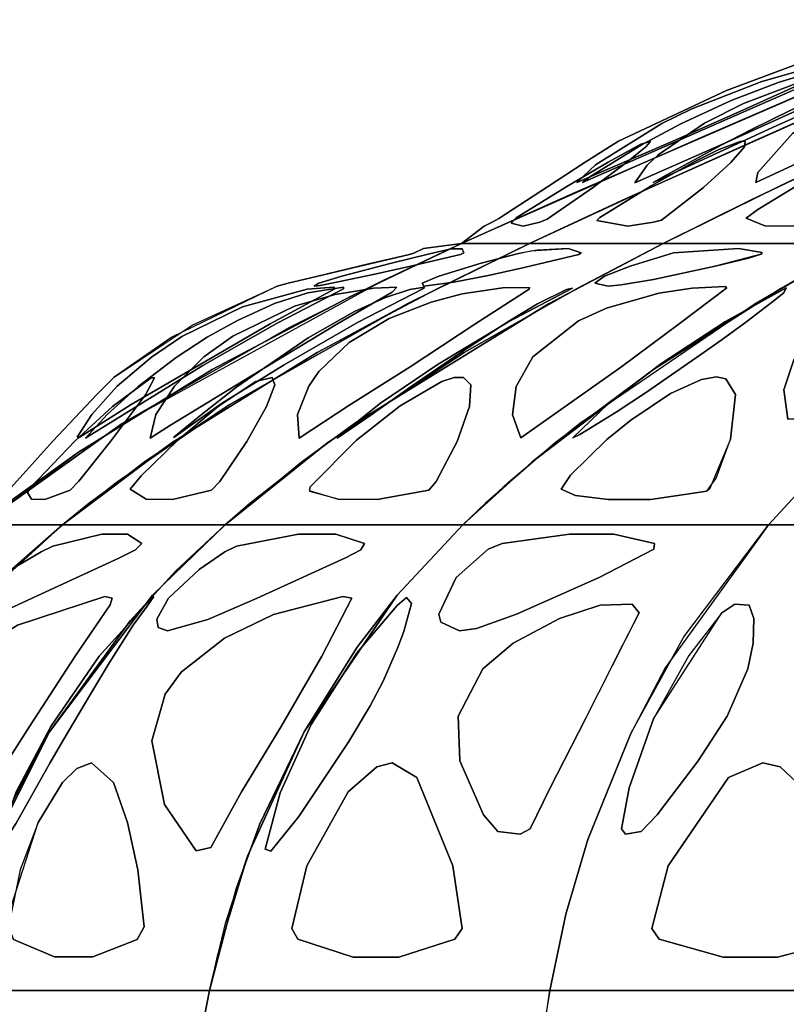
# Model space of a CAD drawing. Header units: centimetres. Extents: x -23.7 to 23.7, y -29.6 to 29.6.
# Tile 20 of 32: x -20.2 to -14.5, y 16.5 to 24. Entities that reach past the tile are written whole.
import ezdxf

# ---------------------------------------------------------------- set-up
doc = ezdxf.new("R2010")
doc.units = ezdxf.units.CM
doc.layers.get('0').update_dxf_attribs({"true_color": 0x5890e1})

msp = doc.modelspace()

# ---------------------------------------------------------------- linework, layer by layer
at = {"color": 121, "true_color": 0xa6e5e5}
for points in [[(-16.7375, 22.4111, 0), (-16.6766, 22.4424, 0), (-16.6268, 22.4697, 0), (-16.2586, 22.7082, 0), (-15.9725, 22.8946, 0), (-15.7616, 23.0303, 0), (-15.7216, 23.0555, 0), (-14.9057, 23.4377, 0), (-14.3983, 23.6255, 0), (-14.3514, 23.6376, 0), (-14.1084, 23.6993, 0), (-13.7611, 23.7878, 0), (-13.3873, 23.8863, 0), (-13.3449, 23.9012, 0), (-13.2809, 23.9274, 0), (-13.0486, 23.9732, 0), (-13.0486, 23.9732, 0), (-13.0486, 23.9732, 0), (-13.7717, 23.6544, 0), (-15.1016, 23.0798, 0), (-16.9083, 22.2807, 0), (-16.9083, 22.2807, 0), (-16.9083, 22.2807, 0)], [(-16.6766, 22.4424, 0), (-16.7375, 22.4111, 0), (-16.9083, 22.2807, 0), (-16.9083, 22.2807, 0), (-16.9083, 22.2807, 0), (-16.0675, 22.6589, 0), (-15.1016, 23.0798, 0), (-13.0486, 23.9732, 0), (-13.0486, 23.9732, 0), (-13.0486, 23.9732, 0), (-13.2809, 23.9274, 0), (-13.3449, 23.9012, 0), (-13.3873, 23.8863, 0), (-13.7836, 23.782, 0), (-14.1084, 23.6993, 0), (-14.3514, 23.6376, 0), (-14.3983, 23.6255, 0), (-14.9057, 23.4377, 0), (-15.7216, 23.0555, 0), (-15.7616, 23.0303, 0), (-15.9725, 22.8946, 0), (-16.2586, 22.7082, 0), (-16.6268, 22.4697, 0)], [(-13.8924, 23.6019, 0), (-16.0675, 22.6589, 0), (-16.9083, 22.2807, 0), (-16.812, 22.2807, 0), (-16.4912, 22.2807, 0), (-16.3949, 22.2807, 0), (-15.4628, 22.712, 0), (-13.3536, 23.6544, 0), (-12.6525, 23.9732, 0), (-12.7515, 23.9732, 0), (-12.9495, 23.9732, 0), (-13.0486, 23.9732, 0)], [(-16.0675, 22.6589, 0), (-13.8924, 23.6019, 0), (-13.0486, 23.9732, 0), (-12.9495, 23.9732, 0), (-12.7515, 23.9732, 0), (-12.6525, 23.9732, 0), (-13.3536, 23.6544, 0), (-14.2913, 23.2362, 0), (-15.4628, 22.712, 0), (-16.3949, 22.2807, 0), (-16.4912, 22.2807, 0), (-16.812, 22.2807, 0), (-16.9083, 22.2807, 0)], [(-16.1421, 22.2807, 0), (-15.5733, 22.2807, 0), (-15.3837, 22.2807, 0), (-14.5091, 22.712, 0), (-12.5301, 23.6544, 0), (-11.8723, 23.9732, 0), (-12.0673, 23.9732, 0), (-12.4574, 23.9732, 0), (-12.6525, 23.9732, 0), (-13.3536, 23.6544, 0), (-14.7603, 23.0276, 0), (-15.6964, 22.6056, 0), (-16.3949, 22.2807, 0)], [(-12.4574, 23.9732, 0), (-12.0673, 23.9732, 0), (-11.8723, 23.9732, 0), (-12.5301, 23.6544, 0), (-14.5091, 22.712, 0), (-15.3837, 22.2807, 0), (-15.5733, 22.2807, 0), (-16.1421, 22.2807, 0), (-16.3949, 22.2807, 0), (-15.6964, 22.6056, 0), (-14.7603, 23.0276, 0), (-13.3536, 23.6544, 0), (-12.6525, 23.9732, 0)], [(-14.275, 22.2807, 0), (-15.3837, 22.2807, 0), (-14.7283, 22.6056, 0), (-12.5301, 23.6544, 0), (-11.8723, 23.9732, 0), (-11.5871, 23.9732, 0), (-11.0169, 23.9732, 0), (-10.7317, 23.9732, 0), (-11.1279, 23.7599, 0), (-12.5193, 23.0276, 0), (-13.9055, 22.2807, 0)], [(-12.5301, 23.6544, 0), (-14.7283, 22.6056, 0), (-15.3837, 22.2807, 0), (-15.1066, 22.2807, 0), (-14.275, 22.2807, 0), (-13.9055, 22.2807, 0), (-12.5193, 23.0276, 0), (-11.1279, 23.7599, 0), (-10.7317, 23.9732, 0), (-11.0169, 23.9732, 0), (-11.5871, 23.9732, 0), (-11.8723, 23.9732, 0)], [(-13.9732, 23.6538, 0), (-14.346, 23.5891, 0), (-14.638, 23.5054, 0), (-15.168, 23.299, 0), (-15.3931, 23.1889, 0), (-15.896, 22.8743, 0), (-16.0354, 22.7413, 0), (-15.3344, 23.0444, 0), (-14.7807, 23.2882, 0)], [(-15.896, 22.8743, 0), (-15.3931, 23.1889, 0), (-15.168, 23.299, 0), (-14.638, 23.5054, 0), (-14.346, 23.5891, 0), (-13.9732, 23.6538, 0), (-14.7807, 23.2882, 0), (-15.3344, 23.0444, 0), (-16.0354, 22.7413, 0)], [(-14.8687, 23.3611, 0), (-14.5077, 23.5018, 0), (-14.1128, 23.6193, 0), (-13.9165, 23.653, 0), (-14.7347, 23.2934, 0), (-15.2897, 23.0498, 0), (-15.9923, 22.7413, 0), (-15.9373, 22.7839, 0), (-15.5435, 23.0286, 0), (-15.2504, 23.1843, 0)], [(-14.5077, 23.5018, 0), (-14.8687, 23.3611, 0), (-15.2504, 23.1843, 0), (-15.5435, 23.0286, 0), (-15.9373, 22.784, 0), (-15.9923, 22.7413, 0), (-15.2897, 23.0498, 0), (-14.7347, 23.2934, 0), (-13.9165, 23.653, 0), (-14.1128, 23.6193, 0)], [(-15.0712, 23.1914, 0), (-15.421, 22.9521, 0), (-15.5053, 22.874, 0), (-15.5971, 22.7403, 0), (-14.9164, 23.0397, 0), (-14.3791, 23.2846, 0), (-13.6091, 23.655, 0), (-13.7629, 23.6402, 0), (-14.0611, 23.5813, 0), (-14.337, 23.5047, 0), (-14.7757, 23.3396, 0)], [(-15.421, 22.9521, 0), (-15.0712, 23.1914, 0), (-14.7757, 23.3396, 0), (-14.337, 23.5047, 0), (-14.0611, 23.5813, 0), (-13.7629, 23.6402, 0), (-13.6091, 23.655, 0), (-14.3791, 23.2846, 0), (-14.9164, 23.0397, 0), (-15.5971, 22.7403, 0), (-15.5053, 22.874, 0)], [(-15.4361, 22.7516, 0), (-14.5301, 23.1693, 0), (-13.4409, 23.6523, 0), (-13.5632, 23.6262, 0), (-13.7934, 23.552, 0), (-14.1334, 23.4168, 0), (-14.4189, 23.2881, 0), (-14.7214, 23.1411, 0), (-14.9463, 23.0253, 0), (-15.3876, 22.7831, 0), (-15.4582, 22.7416, 0)], [(-14.0391, 23.4567, 0), (-13.5632, 23.6262, 0), (-13.4409, 23.6523, 0), (-14.5301, 23.1693, 0), (-15.4361, 22.7516, 0), (-15.4582, 22.7416, 0), (-15.3877, 22.783, 0), (-14.9463, 23.0253, 0), (-14.7214, 23.1411, 0), (-14.4189, 23.2881, 0)], [(-12.8472, 23.6445, 0), (-13.5428, 23.2836, 0), (-14.0471, 23.0372, 0), (-14.6828, 22.7424, 0), (-14.6691, 22.8182, 0), (-14.4056, 23.1132, 0), (-14.1602, 23.27, 0), (-13.5764, 23.5107, 0), (-13.2951, 23.5864, 0), (-12.8396, 23.6582, 0)], [(-13.5764, 23.5107, 0), (-14.1602, 23.27, 0), (-14.4056, 23.1132, 0), (-14.6691, 22.8182, 0), (-14.6828, 22.7424, 0), (-14.0471, 23.0372, 0), (-13.5428, 23.2836, 0), (-12.8472, 23.6445, 0), (-12.8396, 23.6582, 0), (-13.2951, 23.5864, 0)], [(-16.4432, 22.4122, 0), (-16.5328, 22.4345, 0), (-16.4945, 22.4736, 0), (-16.112, 22.7119, 0), (-15.7999, 22.8967, 0), (-15.5512, 23.0306, 0), (-15.479, 23.0527, 0), (-15.5137, 23.0124, 0), (-15.6599, 22.8935, 0), (-15.9107, 22.7058, 0), (-16.2593, 22.4631, 0), (-16.3151, 22.4422, 0)], [(-16.5328, 22.4345, 0), (-16.4432, 22.4122, 0), (-16.3151, 22.4422, 0), (-16.2593, 22.4631, 0), (-15.9107, 22.7058, 0), (-15.6599, 22.8935, 0), (-15.5137, 23.0124, 0), (-15.479, 23.0527, 0), (-15.5512, 23.0306, 0), (-15.7999, 22.8967, 0), (-16.112, 22.7119, 0), (-16.4945, 22.4736, 0)], [(-15.6512, 22.4119, 0), (-15.8846, 22.4536, 0), (-15.8626, 22.4762, 0), (-15.4747, 22.7165, 0), (-15.145, 22.9006, 0), (-14.9666, 22.9897, 0), (-14.8015, 23.053, 0), (-14.7641, 23.0531, 0), (-14.7689, 23.0127, 0), (-14.873, 22.8932, 0), (-15.0799, 22.7045, 0), (-15.3968, 22.458, 0), (-15.4569, 22.4417, 0)], [(-15.8846, 22.4536, 0), (-15.6512, 22.4119, 0), (-15.4569, 22.4417, 0), (-15.3968, 22.458, 0), (-15.0799, 22.7045, 0), (-14.873, 22.8932, 0), (-14.7689, 23.0127, 0), (-14.7641, 23.0531, 0), (-14.8015, 23.053, 0), (-14.9666, 22.9897, 0), (-15.145, 22.9006, 0), (-15.4747, 22.7165, 0), (-15.8626, 22.4762, 0)], [(-13.902, 22.9658, 0), (-14.3662, 22.7215, 0), (-14.6671, 22.5366, 0), (-14.7552, 22.4722, 0), (-14.6147, 22.4135, 0), (-14.3825, 22.4114, 0), (-14.0672, 22.4538, 0), (-13.7928, 22.7043, 0), (-13.5974, 22.9585, 0), (-13.5784, 23.0135, 0), (-13.6271, 23.0566, 0), (-13.706, 23.0422, 0)], [(-14.3662, 22.7215, 0), (-13.902, 22.9658, 0), (-13.706, 23.0422, 0), (-13.6271, 23.0566, 0), (-13.5784, 23.0135, 0), (-13.5974, 22.9585, 0), (-13.7928, 22.7043, 0), (-14.0672, 22.4538, 0), (-14.3825, 22.4114, 0), (-14.6147, 22.4135, 0), (-14.7552, 22.4722, 0), (-14.6671, 22.5366, 0)], [(-18.2187, 21.9792, 0), (-18.0049, 22.0317, 0), (-17.6768, 22.1097, 0), (-17.3116, 22.1953, 0), (-17.2689, 22.2083, 0), (-17.1959, 22.2425, 0), (-16.9083, 22.2807, 0), (-16.9083, 22.2807, 0), (-16.9083, 22.2807, 0), (-17.5045, 21.9982, 0), (-18.2131, 21.6424, 0), (-19.4729, 20.9197, 0), (-20.5474, 20.1519, 0), (-20.5474, 20.1519, 0), (-20.5474, 20.1519, 0), (-20.4167, 20.342, 0), (-20.3511, 20.3978, 0), (-20.3159, 20.4321, 0), (-19.998, 20.784, 0), (-19.6658, 21.1369, 0), (-19.5336, 21.2694, 0), (-18.9444, 21.6617, 0), (-18.3005, 21.9583, 0)], [(-20.5474, 20.1519, 0), (-20.5474, 20.1519, 0), (-19.4729, 20.9197, 0), (-17.5045, 21.9982, 0), (-16.9083, 22.2807, 0), (-16.9083, 22.2807, 0), (-16.9083, 22.2807, 0), (-17.1959, 22.2425, 0), (-17.2689, 22.2083, 0), (-17.3116, 22.1953, 0), (-17.6088, 22.1259, 0), (-18.0049, 22.0317, 0), (-18.2187, 21.9792, 0), (-18.3005, 21.9583, 0), (-19.097, 21.5727, 0), (-19.5336, 21.2694, 0), (-19.6658, 21.1369, 0), (-19.998, 20.784, 0), (-20.3159, 20.4321, 0), (-20.3511, 20.3978, 0), (-20.4167, 20.342, 0), (-20.5474, 20.1519, 0)], [(-20.4304, 20.1519, 0), (-20.0794, 20.1519, 0), (-19.9234, 20.1519, 0), (-19.5164, 20.474, 0), (-18.6643, 21.0594, 0), (-17.3178, 21.823, 0), (-16.3949, 22.2807, 0), (-16.5232, 22.2807, 0), (-16.7799, 22.2807, 0), (-16.9083, 22.2807, 0), (-17.7418, 21.882, 0), (-18.7935, 21.3271, 0), (-19.8037, 20.7021, 0), (-20.3393, 20.3156, 0), (-20.5474, 20.1519, 0)], [(-20.0404, 20.1519, 0), (-20.4304, 20.1519, 0), (-20.5474, 20.1519, 0), (-19.8037, 20.7021, 0), (-18.7935, 21.3271, 0), (-17.7418, 21.882, 0), (-16.9083, 22.2807, 0), (-16.7799, 22.2807, 0), (-16.5232, 22.2807, 0), (-16.3949, 22.2807, 0), (-17.3178, 21.823, 0), (-18.6643, 21.0594, 0), (-19.3078, 20.6272, 0), (-19.9234, 20.1519, 0)], [(-19.693, 20.1519, 0), (-19.0017, 20.1519, 0), (-18.6945, 20.1519, 0), (-18.1168, 20.6272, 0), (-17.7169, 20.9197, 0), (-16.2496, 21.823, 0), (-15.3837, 22.2807, 0), (-15.6365, 22.2807, 0), (-16.1421, 22.2807, 0), (-16.3949, 22.2807, 0), (-17.0882, 21.9403, 0), (-17.999, 21.4556, 0), (-19.0961, 20.7757, 0), (-19.7217, 20.3156, 0), (-19.9234, 20.1519, 0)], [(-19.0961, 20.7757, 0), (-17.999, 21.4556, 0), (-17.3178, 21.823, 0), (-16.3949, 22.2807, 0), (-16.1421, 22.2807, 0), (-15.6365, 22.2807, 0), (-15.3837, 22.2807, 0), (-16.2496, 21.823, 0), (-17.7169, 20.9197, 0), (-18.1168, 20.6272, 0), (-18.6945, 20.1519, 0), (-18.9249, 20.1519, 0), (-19.693, 20.1519, 0), (-19.9234, 20.1519, 0)], [(-18.2453, 20.1519, 0), (-17.347, 20.1519, 0), (-17.2347, 20.1519, 0), (-16.8979, 20.1519, 0), (-16.5527, 20.474, 0), (-16.1963, 20.7757, 0), (-15.4557, 21.3271, 0), (-14.6881, 21.823, 0), (-13.9055, 22.2807, 0), (-14.275, 22.2807, 0), (-15.0142, 22.2807, 0), (-15.3837, 22.2807, 0), (-16.0342, 21.9403, 0), (-16.8889, 21.4556, 0), (-17.9182, 20.7757, 0), (-18.5052, 20.3156, 0), (-18.6945, 20.1519, 0)], [(-17.2347, 20.1519, 0), (-18.3576, 20.1519, 0), (-18.6945, 20.1519, 0), (-17.9182, 20.7757, 0), (-16.8889, 21.4556, 0), (-16.0342, 21.9403, 0), (-15.3837, 22.2807, 0), (-15.0142, 22.2807, 0), (-14.275, 22.2807, 0), (-13.9055, 22.2807, 0), (-14.6881, 21.823, 0), (-16.0143, 20.9197, 0), (-16.3758, 20.6272, 0), (-16.8979, 20.1519, 0)], [(-15.4557, 21.3271, 0), (-16.1963, 20.7757, 0), (-16.7268, 20.3156, 0), (-16.8979, 20.1519, 0), (-16.3204, 20.1519, 0), (-15.1656, 20.1519, 0), (-14.5882, 20.1519, 0), (-14.2902, 20.474, 0), (-13.9825, 20.7757, 0), (-12.848, 21.7033, 0), (-12.0051, 22.2807, 0), (-12.4802, 22.2807, 0), (-13.4304, 22.2807, 0), (-13.9055, 22.2807, 0), (-14.4934, 21.9403, 0)], [(-15.1656, 20.1519, 0), (-16.4648, 20.1519, 0), (-16.8979, 20.1519, 0), (-16.3758, 20.6272, 0), (-15.4557, 21.3271, 0), (-14.4934, 21.9403, 0), (-13.9055, 22.2807, 0), (-13.4304, 22.2807, 0), (-12.4802, 22.2807, 0), (-12.0051, 22.2807, 0), (-12.848, 21.7033, 0), (-13.9825, 20.7757, 0), (-14.2902, 20.474, 0), (-14.5882, 20.1519, 0)], [(-10.8258, 21.3271, 0), (-11.3443, 20.7757, 0), (-11.7158, 20.3156, 0), (-11.8356, 20.1519, 0), (-12.5237, 20.1519, 0), (-13.9, 20.1519, 0), (-14.5882, 20.1519, 0), (-14.2902, 20.474, 0), (-13.9825, 20.7757, 0), (-12.848, 21.7033, 0), (-12.0051, 22.2807, 0), (-11.4389, 22.2807, 0), (-10.3065, 22.2807, 0), (-9.7403, 22.2807, 0), (-10.152, 21.9403, 0)], [(-11.47, 20.6272, 0), (-10.8258, 21.3271, 0), (-10.152, 21.9403, 0), (-9.7403, 22.2807, 0), (-10.3065, 22.2807, 0), (-11.4389, 22.2807, 0), (-12.0051, 22.2807, 0), (-12.848, 21.7033, 0), (-13.9825, 20.7757, 0), (-14.2902, 20.474, 0), (-14.5882, 20.1519, 0), (-13.9, 20.1519, 0), (-12.3517, 20.1519, 0), (-11.8356, 20.1519, 0)], [(-17.4466, 22.1293, 0), (-17.813, 22.0328, 0), (-17.9869, 21.9795, 0), (-18.0213, 21.9582, 0), (-17.9761, 21.9637, 0), (-17.8406, 21.9897, 0), (-17.5769, 22.0462, 0), (-17.3131, 22.1049, 0), (-16.9168, 22.1978, 0), (-16.8905, 22.2089, 0), (-16.9037, 22.241, 0), (-16.9854, 22.2392, 0), (-17.1497, 22.2017, 0)], [(-16.9037, 22.241, 0), (-16.8905, 22.2089, 0), (-16.9168, 22.1978, 0), (-17.3131, 22.1049, 0), (-17.5769, 22.0462, 0), (-17.8406, 21.9897, 0), (-17.9761, 21.9637, 0), (-18.0213, 21.9582, 0), (-17.9869, 21.9795, 0), (-17.813, 22.0328, 0), (-17.4466, 22.1293, 0), (-17.1497, 22.2017, 0), (-16.9854, 22.2392, 0)], [(-17.2065, 21.9794, 0), (-17.0796, 22.0333, 0), (-16.7601, 22.1313, 0), (-16.4772, 22.2058, 0), (-16.3836, 22.224, 0), (-16.1008, 22.2416, 0), (-16.0031, 22.2099, 0), (-16.0222, 22.198, 0), (-16.4336, 22.0987, 0), (-16.6942, 22.042, 0), (-16.9673, 21.9882, 0), (-17.1922, 21.9578, 0)], [(-17.0796, 22.0333, 0), (-17.2065, 21.9794, 0), (-17.1922, 21.9578, 0), (-16.9673, 21.9882, 0), (-16.6942, 22.042, 0), (-16.4336, 22.0987, 0), (-16.0222, 22.198, 0), (-16.0031, 22.2099, 0), (-16.1008, 22.2416, 0), (-16.3362, 22.231, 0), (-16.4772, 22.2058, 0), (-16.7601, 22.1313, 0)], [(-15.901, 21.979, 0), (-15.8261, 22.0333, 0), (-15.6343, 22.1094, 0), (-15.3046, 22.2095, 0), (-14.8131, 22.2424, 0), (-14.6341, 22.2113, 0), (-14.6438, 22.199, 0), (-14.9904, 22.1096, 0), (-15.4555, 22.0086, 0), (-15.7012, 21.9681, 0), (-15.7992, 21.9583, 0)], [(-15.8261, 22.0333, 0), (-15.901, 21.979, 0), (-15.7992, 21.9583, 0), (-15.7012, 21.9681, 0), (-15.4555, 22.0086, 0), (-14.9904, 22.1096, 0), (-14.7395, 22.1703, 0), (-14.6438, 22.199, 0), (-14.6341, 22.2113, 0), (-14.8131, 22.2424, 0), (-15.3046, 22.2095, 0), (-15.6343, 22.1094, 0)], [(-19.4054, 21.0617, 0), (-18.354, 21.6732, 0), (-17.865, 21.9384, 0), (-17.8729, 21.9503, 0), (-18.0738, 21.934, 0), (-18.5635, 21.8012, 0), (-19.0224, 21.5768, 0), (-19.2527, 21.4217, 0), (-19.5115, 21.2002, 0), (-19.702, 20.9873, 0), (-19.813, 20.8157, 0), (-19.7984, 20.8123, 0)], [(-18.0738, 21.934, 0), (-17.8729, 21.9503, 0), (-17.865, 21.9384, 0), (-18.354, 21.6732, 0), (-19.4054, 21.0617, 0), (-19.7984, 20.8123, 0), (-19.813, 20.8157, 0), (-19.702, 20.9873, 0), (-19.5115, 21.2002, 0), (-19.2527, 21.4217, 0), (-19.0224, 21.5768, 0), (-18.5635, 21.8012, 0)], [(-19.7038, 20.838, 0), (-18.8638, 21.3585, 0), (-18.3015, 21.6776, 0), (-17.7998, 21.9384, 0), (-17.7995, 21.9495, 0), (-18.0687, 21.9081, 0), (-18.3216, 21.8255, 0), (-18.6018, 21.6991, 0), (-18.831, 21.5715, 0), (-19.0663, 21.4184, 0), (-19.3524, 21.1988, 0), (-19.5871, 20.9862, 0), (-19.7496, 20.8087, 0)], [(-18.8638, 21.3585, 0), (-19.7038, 20.838, 0), (-19.7496, 20.8087, 0), (-19.5871, 20.9862, 0), (-19.3524, 21.1988, 0), (-19.0663, 21.4184, 0), (-18.831, 21.5715, 0), (-18.6018, 21.6991, 0), (-18.3216, 21.8255, 0), (-18.0687, 21.9081, 0), (-17.7995, 21.9495, 0), (-17.7998, 21.9384, 0), (-18.3015, 21.6776, 0)], [(-19.0779, 21.2003, 0), (-18.856, 21.4229, 0), (-18.6374, 21.5806, 0), (-18.1699, 21.8055, 0), (-17.8627, 21.8952, 0), (-17.5711, 21.9434, 0), (-17.3961, 21.9504, 0), (-17.4313, 21.9111, 0), (-17.8505, 21.6704, 0), (-18.3798, 21.3501, 0), (-19.1083, 20.9057, 0), (-19.2617, 20.8083, 0), (-19.2178, 20.9871, 0)], [(-18.856, 21.4229, 0), (-19.0779, 21.2003, 0), (-19.2178, 20.9871, 0), (-19.2617, 20.8083, 0), (-19.1083, 20.9057, 0), (-18.3798, 21.3501, 0), (-17.8505, 21.6704, 0), (-17.4313, 21.9111, 0), (-17.3961, 21.9504, 0), (-17.5711, 21.9434, 0), (-17.8627, 21.8952, 0), (-18.1699, 21.8055, 0), (-18.6374, 21.5806, 0)], [(-17.6949, 21.6826, 0), (-18.2497, 21.3631, 0), (-18.7215, 21.0707, 0), (-19.0837, 20.8137, 0), (-19.0826, 20.8158, 0), (-18.8771, 20.9845, 0), (-18.6071, 21.1956, 0), (-18.0665, 21.5668, 0), (-17.7162, 21.7655, 0), (-17.4829, 21.8715, 0), (-17.2976, 21.9325, 0), (-17.1882, 21.949, 0), (-17.1955, 21.9394, 0)], [(-18.2497, 21.3631, 0), (-17.6949, 21.6826, 0), (-17.1955, 21.9394, 0), (-17.1882, 21.949, 0), (-17.2976, 21.9325, 0), (-17.4829, 21.8715, 0), (-17.7162, 21.7655, 0), (-18.0665, 21.5668, 0), (-18.6071, 21.1956, 0), (-18.8771, 20.9845, 0), (-19.0826, 20.8158, 0), (-19.0837, 20.8137, 0), (-18.7215, 21.0707, 0)], [(-17.2971, 21.3483, 0), (-17.7597, 21.0539, 0), (-18.1359, 20.8072, 0), (-18.1478, 20.9865, 0), (-18.0624, 21.2005, 0), (-17.9856, 21.3125, 0), (-17.7582, 21.532, 0), (-17.4553, 21.714, 0), (-17.1381, 21.8374, 0), (-16.9023, 21.8987, 0), (-16.5949, 21.9452, 0), (-16.3936, 21.9487, 0), (-16.3974, 21.9345, 0), (-16.8082, 21.6697, 0)], [(-17.7597, 21.0539, 0), (-17.2971, 21.3483, 0), (-16.8082, 21.6697, 0), (-16.3974, 21.9345, 0), (-16.3936, 21.9487, 0), (-16.5949, 21.9452, 0), (-16.9023, 21.8987, 0), (-17.1381, 21.8374, 0), (-17.4553, 21.714, 0), (-17.7582, 21.532, 0), (-17.9856, 21.3125, 0), (-18.0624, 21.2005, 0), (-18.1478, 20.9865, 0), (-18.1359, 20.8072, 0)], [(-17.0841, 21.3669, 0), (-16.5533, 21.6872, 0), (-16.0684, 21.9417, 0), (-16.1142, 21.9323, 0), (-16.3331, 21.8236, 0), (-16.5496, 21.6934, 0), (-16.9058, 21.4613, 0), (-17.2968, 21.1925, 0), (-17.5936, 20.9828, 0), (-17.849, 20.8086, 0), (-17.8461, 20.8141, 0), (-17.5211, 21.0737, 0)], [(-16.5533, 21.6872, 0), (-17.0841, 21.3669, 0), (-17.5211, 21.0737, 0), (-17.8461, 20.8141, 0), (-17.849, 20.8086, 0), (-17.5936, 20.9828, 0), (-17.2968, 21.1925, 0), (-16.9058, 21.4613, 0), (-16.5496, 21.6934, 0), (-16.3331, 21.8236, 0), (-16.1142, 21.9323, 0), (-16.0684, 21.9417, 0)], [(-16.3679, 21.424, 0), (-16.4959, 21.1991, 0), (-16.5233, 20.9845, 0), (-16.4599, 20.8094, 0), (-16.1162, 21.0528, 0), (-15.6952, 21.3492, 0), (-15.262, 21.6716, 0), (-14.9033, 21.9446, 0), (-14.9155, 21.9544, 0), (-15.1643, 21.9425, 0), (-15.417, 21.9034, 0), (-15.8116, 21.79, 0), (-16.0229, 21.6941, 0)], [(-16.4959, 21.1991, 0), (-16.3679, 21.424, 0), (-16.0229, 21.6941, 0), (-15.8116, 21.79, 0), (-15.417, 21.9034, 0), (-15.1643, 21.9425, 0), (-14.9155, 21.9544, 0), (-14.9033, 21.9446, 0), (-15.262, 21.6716, 0), (-15.6952, 21.3492, 0), (-16.1162, 21.0528, 0), (-16.4599, 20.8094, 0), (-16.5233, 20.9845, 0)], [(-14.9112, 21.6909, 0), (-15.402, 21.3696, 0), (-15.7978, 21.069, 0), (-16.067, 20.8102, 0), (-16.0124, 20.8347, 0), (-15.7383, 21.0054, 0), (-15.51, 21.157, 0), (-15.0979, 21.4405, 0), (-14.9364, 21.555, 0), (-14.7505, 21.6913, 0), (-14.5778, 21.8231, 0), (-14.4718, 21.9071, 0), (-14.4532, 21.9447, 0)], [(-15.7978, 21.069, 0), (-15.402, 21.3696, 0), (-14.9112, 21.6909, 0), (-14.4532, 21.9447, 0), (-14.4718, 21.9071, 0), (-14.5778, 21.8231, 0), (-14.7505, 21.6913, 0), (-14.9364, 21.555, 0), (-15.0979, 21.4405, 0), (-15.51, 21.157, 0), (-15.7383, 21.0054, 0), (-16.0124, 20.8347, 0), (-16.067, 20.8102, 0)], [(-14.2403, 21.5843, 0), (-14.0001, 21.7396, 0), (-13.4917, 21.9018, 0), (-13.2324, 21.9134, 0), (-13.1636, 21.8913, 0), (-13.5921, 21.518, 0), (-13.8558, 21.283, 0), (-14.234, 20.9613, 0), (-14.4402, 20.951, 0), (-14.4709, 21.1733, 0), (-14.397, 21.4, 0)], [(-14.0001, 21.7396, 0), (-14.2403, 21.5843, 0), (-14.397, 21.4, 0), (-14.4709, 21.1733, 0), (-14.4402, 20.951, 0), (-14.234, 20.9613, 0), (-13.8558, 21.283, 0), (-13.5921, 21.518, 0), (-13.1636, 21.8913, 0), (-13.2324, 21.9134, 0), (-13.4917, 21.9018, 0)], [(-20.0577, 20.3437, 0), (-19.8656, 20.4147, 0), (-19.8018, 20.4823, 0), (-19.561, 20.7824, 0), (-19.2961, 21.1361, 0), (-19.2295, 21.2654, 0), (-19.2544, 21.2654, 0), (-19.5456, 21.0482, 0), (-19.8278, 20.7864, 0), (-20.1663, 20.4342, 0), (-20.1893, 20.3978, 0), (-20.1581, 20.3466, 0)], [(-19.8656, 20.4147, 0), (-20.0577, 20.3437, 0), (-20.1581, 20.3466, 0), (-20.1893, 20.3978, 0), (-20.1663, 20.4342, 0), (-19.8278, 20.7864, 0), (-19.5456, 21.0482, 0), (-19.2544, 21.2654, 0), (-19.2295, 21.2654, 0), (-19.2961, 21.1361, 0), (-19.561, 20.7824, 0), (-19.8018, 20.4823, 0)], [(-18.3205, 21.2103, 0), (-18.3815, 21.0461, 0), (-18.5308, 20.7816, 0), (-18.7348, 20.4802, 0), (-18.7972, 20.4133, 0), (-19.0917, 20.3436, 0), (-19.2925, 20.3465, 0), (-19.4122, 20.4232, 0), (-19.3285, 20.523, 0), (-19.0547, 20.7896, 0), (-18.7444, 21.0504, 0), (-18.4638, 21.2356, 0), (-18.339, 21.2658, 0)], [(-18.3815, 21.0461, 0), (-18.3205, 21.2103, 0), (-18.339, 21.2658, 0), (-18.4638, 21.2356, 0), (-18.7444, 21.0504, 0), (-19.0547, 20.7896, 0), (-19.3285, 20.523, 0), (-19.4122, 20.4232, 0), (-19.2925, 20.3465, 0), (-19.0917, 20.3436, 0), (-18.7972, 20.4133, 0), (-18.7348, 20.4802, 0), (-18.5308, 20.7816, 0)], [(-17.5454, 20.3433, 0), (-17.1544, 20.4147, 0), (-17.1002, 20.479, 0), (-16.9398, 20.7817, 0), (-16.8467, 21.0468, 0), (-16.8385, 21.2111, 0), (-16.8938, 21.2663, 0), (-16.9638, 21.2662, 0), (-17.0575, 21.2367, 0), (-17.3725, 21.0535, 0), (-17.702, 20.7931, 0), (-18.0512, 20.4392, 0), (-18.0591, 20.4117, 0), (-17.8402, 20.3462, 0)], [(-17.1544, 20.4147, 0), (-17.5454, 20.3433, 0), (-17.8402, 20.3462, 0), (-18.0546, 20.4037, 0), (-18.0512, 20.4392, 0), (-17.702, 20.7931, 0), (-17.3725, 21.0535, 0), (-17.0575, 21.2367, 0), (-16.9638, 21.2662, 0), (-16.8938, 21.2663, 0), (-16.8385, 21.2111, 0), (-16.8467, 21.0468, 0), (-16.9398, 20.7817, 0), (-17.1002, 20.479, 0)], [(-15.7959, 20.343, 0), (-15.4779, 20.3428, 0), (-15.0545, 20.4061, 0), (-14.9833, 20.5046, 0), (-14.8749, 20.8011, 0), (-14.8378, 21.1385, 0), (-14.9101, 21.2562, 0), (-14.9793, 21.271, 0), (-15.0932, 21.2513, 0), (-15.3288, 21.1452, 0), (-15.6282, 20.9449, 0), (-15.8101, 20.7967, 0), (-16.0842, 20.5288, 0), (-16.1545, 20.4221, 0), (-16.0475, 20.3752, 0)], [(-15.7959, 20.343, 0), (-16.0475, 20.3752, 0), (-16.1545, 20.4221, 0), (-16.0842, 20.5288, 0), (-15.8101, 20.7967, 0), (-15.6282, 20.9449, 0), (-15.3288, 21.1452, 0), (-15.0932, 21.2513, 0), (-14.9793, 21.271, 0), (-14.9101, 21.2562, 0), (-14.8378, 21.1385, 0), (-14.8749, 20.8011, 0), (-15.0343, 20.4226, 0), (-15.0545, 20.4061, 0), (-15.4779, 20.3428, 0)], [(-22.3556, 16.6293, 0), (-22.5293, 16.6293, 0), (-22.7464, 16.6293, 0), (-22.8766, 16.6293, 0), (-22.6322, 17.3994, 0), (-22.4128, 17.8898, 0), (-22.0069, 18.5854, 0), (-21.3384, 19.4262, 0), (-20.9567, 19.8046, 0), (-20.5474, 20.1519, 0), (-20.4304, 20.1519, 0), (-20.2354, 20.1519, 0), (-20.0794, 20.1519, 0), (-19.9234, 20.1519, 0), (-20.5089, 19.6191, 0), (-21.3386, 18.5854, 0), (-21.7321, 17.8898, 0), (-21.9449, 17.3994, 0), (-22.1819, 16.6293, 0)], [(-21.3384, 19.4262, 0), (-22.0069, 18.5854, 0), (-22.5279, 17.6471, 0), (-22.8069, 16.8902, 0), (-22.8766, 16.6293, 0), (-22.7464, 16.6293, 0), (-22.5293, 16.6293, 0), (-22.3556, 16.6293, 0), (-22.1819, 16.6293, 0), (-22.0352, 17.1471, 0), (-21.8437, 17.6471, 0), (-21.3386, 18.5854, 0), (-20.5089, 19.6191, 0), (-19.9234, 20.1519, 0), (-20.0794, 20.1519, 0), (-20.2354, 20.1519, 0), (-20.4304, 20.1519, 0), (-20.5474, 20.1519, 0), (-20.9567, 19.8046, 0)], [(-19.0017, 20.1519, 0), (-19.3089, 20.1519, 0), (-19.7698, 20.1519, 0), (-19.9234, 20.1519, 0), (-20.3203, 19.8046, 0), (-20.6904, 19.4262, 0), (-21.3386, 18.5854, 0), (-21.8437, 17.6471, 0), (-22.1143, 16.8902, 0), (-22.1819, 16.6293, 0), (-21.9254, 16.6293, 0), (-21.4977, 16.6293, 0), (-21.1557, 16.6293, 0), (-20.8136, 16.6293, 0), (-20.6759, 17.1471, 0), (-20.4962, 17.6471, 0), (-20.0223, 18.5854, 0), (-19.2438, 19.6191, 0), (-18.6945, 20.1519, 0)], [(-21.1557, 16.6293, 0), (-21.4977, 16.6293, 0), (-21.9254, 16.6293, 0), (-22.1819, 16.6293, 0), (-21.9449, 17.3994, 0), (-21.7321, 17.8898, 0), (-21.3386, 18.5854, 0), (-20.6904, 19.4262, 0), (-20.3203, 19.8046, 0), (-19.9234, 20.1519, 0), (-19.7698, 20.1519, 0), (-19.3089, 20.1519, 0), (-19.0017, 20.1519, 0), (-18.6945, 20.1519, 0), (-19.2438, 19.6191, 0), (-20.0223, 18.5854, 0), (-20.3916, 17.8898, 0), (-20.5911, 17.3994, 0), (-20.8136, 16.6293, 0)], [(-19.3133, 16.6293, 0), (-19.8134, 16.6293, 0), (-20.4385, 16.6293, 0), (-20.8136, 16.6293, 0), (-20.5911, 17.3994, 0), (-20.3916, 17.8898, 0), (-20.0223, 18.5854, 0), (-19.4141, 19.4262, 0), (-19.0668, 19.8046, 0), (-18.6945, 20.1519, 0), (-18.4699, 20.1519, 0), (-17.7962, 20.1519, 0), (-17.347, 20.1519, 0), (-16.8979, 20.1519, 0), (-17.3944, 19.6191, 0), (-18.098, 18.5854, 0), (-18.4317, 17.8898, 0), (-18.6121, 17.3994, 0), (-18.8132, 16.6293, 0)], [(-20.4962, 17.6471, 0), (-20.7502, 16.8902, 0), (-20.8136, 16.6293, 0), (-20.4385, 16.6293, 0), (-19.8134, 16.6293, 0), (-19.3133, 16.6293, 0), (-18.8132, 16.6293, 0), (-18.6887, 17.1471, 0), (-18.5264, 17.6471, 0), (-18.098, 18.5854, 0), (-17.3944, 19.6191, 0), (-16.8979, 20.1519, 0), (-17.347, 20.1519, 0), (-17.7962, 20.1519, 0), (-18.4699, 20.1519, 0), (-18.6945, 20.1519, 0), (-19.0668, 19.8046, 0), (-19.4141, 19.4262, 0), (-20.0223, 18.5854, 0)], [(-15.9532, 17.7715, 0), (-15.6292, 18.5748, 0), (-15.2274, 19.3061, 0), (-14.5882, 20.1519, 0), (-15.1656, 20.1519, 0), (-15.743, 20.1519, 0), (-16.3204, 20.1519, 0), (-16.6091, 20.1519, 0), (-16.8979, 20.1519, 0), (-17.3944, 19.6191, 0), (-17.696, 19.2261, 0), (-18.098, 18.5854, 0), (-18.5264, 17.6471, 0), (-18.7559, 16.8902, 0), (-18.8132, 16.6293, 0), (-18.2197, 16.6293, 0), (-16.835, 16.6293, 0), (-16.2415, 16.6293, 0), (-16.119, 17.2079, 0)], [(-16.835, 16.6293, 0), (-18.2197, 16.6293, 0), (-18.8132, 16.6293, 0), (-18.6121, 17.3994, 0), (-18.4317, 17.8898, 0), (-18.098, 18.5854, 0), (-17.696, 19.2261, 0), (-17.3944, 19.6191, 0), (-16.8979, 20.1519, 0), (-16.4648, 20.1519, 0), (-15.743, 20.1519, 0), (-15.1656, 20.1519, 0), (-14.5882, 20.1519, 0), (-15.3692, 19.071, 0), (-15.6292, 18.5748, 0), (-15.9532, 17.7715, 0), (-16.119, 17.2079, 0), (-16.2415, 16.6293, 0)], [(-15.9532, 17.7715, 0), (-15.6292, 18.5748, 0), (-15.2274, 19.3061, 0), (-14.5882, 20.1519, 0), (-13.9, 20.1519, 0), (-13.2119, 20.1519, 0), (-12.5237, 20.1519, 0), (-12.1797, 20.1519, 0), (-11.8356, 20.1519, 0), (-12.1833, 19.6191, 0), (-12.3945, 19.2261, 0), (-12.6759, 18.5854, 0), (-12.9759, 17.6471, 0), (-13.1366, 16.8902, 0), (-13.1767, 16.6293, 0), (-13.884, 16.6293, 0), (-15.5343, 16.6293, 0), (-16.2415, 16.6293, 0), (-16.119, 17.2079, 0)], [(-15.5343, 16.6293, 0), (-13.884, 16.6293, 0), (-13.1767, 16.6293, 0), (-13.036, 17.3994, 0), (-12.9096, 17.8898, 0), (-12.6759, 18.5854, 0), (-12.3945, 19.2261, 0), (-12.1833, 19.6191, 0), (-11.8356, 20.1519, 0), (-12.3517, 20.1519, 0), (-13.2119, 20.1519, 0), (-13.9, 20.1519, 0), (-14.5882, 20.1519, 0), (-15.3692, 19.071, 0), (-15.6292, 18.5748, 0), (-15.9532, 17.7715, 0), (-16.119, 17.2079, 0), (-16.2415, 16.6293, 0)], [(-19.627, 20.0808, 0), (-19.4338, 20.0809, 0), (-19.3248, 20.0109, 0), (-19.3729, 19.9631, 0), (-19.4943, 19.9014, 0), (-20.1546, 19.5973, 0), (-20.503, 19.4374, 0), (-20.7565, 19.3506, 0), (-20.7927, 19.3761, 0), (-20.7677, 19.4375, 0), (-20.614, 19.5967, 0), (-20.3121, 19.8136, 0), (-20.0862, 19.9477, 0), (-19.9972, 19.9919, 0)], [(-19.4338, 20.0809, 0), (-19.627, 20.0808, 0), (-19.9972, 19.9919, 0), (-20.0862, 19.9477, 0), (-20.3121, 19.8136, 0), (-20.614, 19.5967, 0), (-20.7677, 19.4375, 0), (-20.7927, 19.3761, 0), (-20.7565, 19.3506, 0), (-20.503, 19.4374, 0), (-20.1546, 19.5973, 0), (-19.4943, 19.9014, 0), (-19.3729, 19.9631, 0), (-19.3248, 20.0109, 0)], [(-18.1415, 20.0808, 0), (-17.8591, 20.0809, 0), (-17.6421, 20.0109, 0), (-17.6701, 19.9632, 0), (-17.784, 19.9018, 0), (-18.4534, 19.5965, 0), (-18.8261, 19.437, 0), (-19.1302, 19.3506, 0), (-19.2018, 19.3761, 0), (-19.2121, 19.4375, 0), (-19.1228, 19.5966, 0), (-18.8901, 19.8135, 0), (-18.6978, 19.9477, 0), (-18.6097, 19.9919, 0)], [(-19.2121, 19.4375, 0), (-19.2018, 19.3761, 0), (-19.1302, 19.3506, 0), (-18.8261, 19.437, 0), (-18.4534, 19.5965, 0), (-17.784, 19.9018, 0), (-17.6701, 19.9632, 0), (-17.6421, 20.0109, 0), (-17.8591, 20.0809, 0), (-18.1415, 20.0808, 0), (-18.6097, 19.9919, 0), (-18.6978, 19.9477, 0), (-18.8901, 19.8135, 0), (-19.1228, 19.5966, 0)], [(-16.9483, 19.7545, 0), (-17.0786, 19.4755, 0), (-17.064, 19.4149, 0), (-16.923, 19.3506, 0), (-16.7953, 19.369, 0), (-16.4913, 19.4757, 0), (-15.868, 19.7545, 0), (-15.4546, 19.9694, 0), (-15.4491, 20.01, 0), (-15.7576, 20.0818, 0), (-16.0928, 20.0818, 0), (-16.6005, 20.01, 0), (-16.7056, 19.9694, 0)], [(-17.0786, 19.4755, 0), (-16.9483, 19.7545, 0), (-16.7056, 19.9694, 0), (-16.6005, 20.01, 0), (-16.0928, 20.0818, 0), (-15.7576, 20.0818, 0), (-15.4491, 20.01, 0), (-15.4546, 19.9694, 0), (-15.868, 19.7545, 0), (-16.4913, 19.4757, 0), (-16.7953, 19.369, 0), (-16.923, 19.3506, 0), (-17.064, 19.4149, 0)], [(-20.4911, 18.1319, 0), (-20.1748, 18.6267, 0), (-19.8278, 19.1589, 0), (-19.5628, 19.5478, 0), (-19.5479, 19.5983, 0), (-19.6033, 19.61, 0), (-20.2658, 19.3938, 0), (-20.6094, 19.179, 0), (-20.8898, 18.8709, 0), (-21.0212, 18.5186, 0), (-20.9902, 18.0377, 0), (-20.8213, 17.6853, 0), (-20.7264, 17.7124, 0)], [(-20.2658, 19.3938, 0), (-19.6033, 19.61, 0), (-19.5479, 19.5983, 0), (-19.5628, 19.5478, 0), (-19.8278, 19.1589, 0), (-20.1748, 18.6267, 0), (-20.4911, 18.1319, 0), (-20.7264, 17.7124, 0), (-20.8213, 17.6853, 0), (-20.9902, 18.0377, 0), (-21.0212, 18.5186, 0), (-20.8898, 18.8709, 0), (-20.6094, 19.179, 0)], [(-19.3904, 19.3926, 0), (-19.5702, 19.1106, 0), (-19.7121, 18.8709, 0), (-19.922, 18.5173, 0), (-20.0206, 18.3487, 0), (-20.2751, 17.8963, 0), (-20.4263, 17.6684, 0), (-20.4229, 17.7121, 0), (-20.274, 18.1315, 0), (-20.0134, 18.6267, 0), (-19.6471, 19.1588, 0), (-19.2597, 19.5878, 0), (-19.2329, 19.6099, 0), (-19.2831, 19.5363, 0)], [(-20.0134, 18.6267, 0), (-20.274, 18.1315, 0), (-20.4229, 17.7121, 0), (-20.4263, 17.6684, 0), (-20.2751, 17.8963, 0), (-20.0206, 18.3487, 0), (-19.922, 18.5173, 0), (-19.7121, 18.8709, 0), (-19.5702, 19.1106, 0), (-19.3904, 19.3926, 0), (-19.2831, 19.5363, 0), (-19.2329, 19.6099, 0), (-19.2597, 19.5878, 0), (-19.6471, 19.1588, 0)], [(-19.153, 18.0377, 0), (-19.2502, 18.5184, 0), (-19.149, 18.8709, 0), (-19.0276, 19.0373, 0), (-18.7, 19.2956, 0), (-18.3289, 19.4734, 0), (-17.8041, 19.61, 0), (-17.7372, 19.5983, 0), (-17.9632, 19.159, 0), (-18.2724, 18.6267, 0), (-18.571, 18.1318, 0), (-18.8032, 17.7123, 0), (-18.9149, 17.6853, 0)], [(-19.2502, 18.5184, 0), (-19.153, 18.0377, 0), (-18.9149, 17.6853, 0), (-18.8032, 17.7123, 0), (-18.571, 18.1318, 0), (-18.2724, 18.6267, 0), (-17.9632, 19.159, 0), (-17.7372, 19.5983, 0), (-17.8041, 19.61, 0), (-18.3289, 19.4734, 0), (-18.7, 19.2956, 0), (-19.0276, 19.0373, 0), (-19.149, 18.8709, 0)], [(-18.045, 18.6423, 0), (-17.6965, 19.1876, 0), (-17.3936, 19.5422, 0), (-17.3248, 19.6015, 0), (-17.2855, 19.5578, 0), (-17.3449, 19.3461, 0), (-17.3918, 19.2186, 0), (-17.5002, 18.9702, 0), (-17.599, 18.7823, 0), (-17.7605, 18.5135, 0), (-18.1383, 17.9469, 0), (-18.3494, 17.6833, 0), (-18.3921, 17.6986, 0), (-18.2783, 18.1256, 0)], [(-18.2783, 18.1256, 0), (-18.3921, 17.6986, 0), (-18.3494, 17.6833, 0), (-18.1383, 17.9469, 0), (-17.7605, 18.5135, 0), (-17.599, 18.7823, 0), (-17.5002, 18.9702, 0), (-17.3918, 19.2186, 0), (-17.3449, 19.3461, 0), (-17.2855, 19.5578, 0), (-17.3248, 19.6015, 0), (-17.3936, 19.5422, 0), (-17.6965, 19.1876, 0), (-18.045, 18.6423, 0)], [(-15.972, 18.6853, 0), (-16.2375, 18.1629, 0), (-16.3888, 17.8525, 0), (-16.4643, 17.8129, 0), (-16.6342, 17.8335, 0), (-16.7427, 17.9593, 0), (-16.9211, 18.3669, 0), (-16.9324, 18.7051, 0), (-16.7457, 19.0623, 0), (-16.5173, 19.2563, 0), (-16.1677, 19.4438, 0), (-15.8589, 19.5452, 0), (-15.6188, 19.5514, 0), (-15.566, 19.4868, 0), (-15.7305, 19.1636, 0)], [(-16.2375, 18.1629, 0), (-15.972, 18.6853, 0), (-15.566, 19.4868, 0), (-15.6188, 19.5514, 0), (-15.8589, 19.5452, 0), (-16.1677, 19.4438, 0), (-16.5173, 19.2563, 0), (-16.7457, 19.0623, 0), (-16.9324, 18.7051, 0), (-16.9211, 18.3669, 0), (-16.7427, 17.9593, 0), (-16.6342, 17.8335, 0), (-16.4643, 17.8129, 0), (-16.3888, 17.8525, 0)], [(-15.456, 18.6853, 0), (-15.6411, 18.1629, 0), (-15.6994, 17.8525, 0), (-15.6691, 17.8129, 0), (-15.5494, 17.8335, 0), (-15.4278, 17.9593, 0), (-15.1178, 18.3669, 0), (-14.9007, 18.7051, 0), (-14.7437, 19.0623, 0), (-14.7035, 19.2563, 0), (-14.6982, 19.4438, 0), (-14.7347, 19.5452, 0), (-14.8417, 19.5514, 0), (-14.9391, 19.4868, 0), (-15.1887, 19.1636, 0)], [(-15.6411, 18.1629, 0), (-15.456, 18.6853, 0), (-14.9391, 19.4868, 0), (-14.8417, 19.5514, 0), (-14.7347, 19.5452, 0), (-14.6982, 19.4438, 0), (-14.7035, 19.2563, 0), (-14.7437, 19.0623, 0), (-14.9007, 18.7051, 0), (-15.1178, 18.3669, 0), (-15.4278, 17.9593, 0), (-15.5494, 17.8335, 0), (-15.6691, 17.8129, 0), (-15.6994, 17.8525, 0)], [(-19.3603, 17.016, 0), (-19.6958, 16.8846, 0), (-19.9845, 16.8847, 0), (-20.2942, 17.016, 0), (-20.3319, 17.1114, 0), (-20.3174, 17.2489, 0), (-20.1088, 17.8996, 0), (-19.9255, 18.202, 0), (-19.8168, 18.3086, 0), (-19.7054, 18.3512, 0), (-19.5381, 18.2025, 0), (-19.4321, 17.9001, 0), (-19.3537, 17.5414, 0), (-19.3071, 17.1114, 0)], [(-19.9845, 16.8847, 0), (-19.6958, 16.8846, 0), (-19.3603, 17.016, 0), (-19.3071, 17.1114, 0), (-19.3537, 17.5414, 0), (-19.4321, 17.9001, 0), (-19.5381, 18.2025, 0), (-19.7054, 18.3512, 0), (-19.8168, 18.3086, 0), (-19.9255, 18.202, 0), (-20.1088, 17.8996, 0), (-20.245, 17.5416, 0), (-20.3319, 17.1114, 0), (-20.2942, 17.016, 0)], [(-18.0763, 17.573, 0), (-17.766, 18.1328, 0), (-17.5488, 18.3208, 0), (-17.4318, 18.3512, 0), (-17.2446, 18.2415, 0), (-16.9747, 17.573, 0), (-16.9036, 17.0992, 0), (-16.9588, 17.0187, 0), (-17.3821, 16.8829, 0), (-17.7268, 16.8829, 0), (-18.1442, 17.0187, 0), (-18.1902, 17.099, 0)], [(-17.4318, 18.3512, 0), (-17.5488, 18.3208, 0), (-17.766, 18.1328, 0), (-18.0763, 17.573, 0), (-18.1902, 17.099, 0), (-18.1442, 17.0187, 0), (-17.7268, 16.8829, 0), (-17.3821, 16.8829, 0), (-16.9588, 17.0187, 0), (-16.9036, 17.0992, 0), (-16.9747, 17.573, 0), (-17.2446, 18.2415, 0)], [(-14.0261, 17.573, 0), (-14.2967, 18.1328, 0), (-14.5, 18.3208, 0), (-14.629, 18.3512, 0), (-14.8894, 18.2415, 0), (-15.3461, 17.573, 0), (-15.4695, 17.0992, 0), (-15.4143, 17.0187, 0), (-14.9307, 16.8829, 0), (-14.5197, 16.8829, 0), (-13.9983, 17.0187, 0), (-13.9314, 17.099, 0)], [(-14.629, 18.3512, 0), (-14.5, 18.3208, 0), (-14.2967, 18.1328, 0), (-14.0261, 17.573, 0), (-13.9314, 17.099, 0), (-13.9983, 17.0187, 0), (-14.5197, 16.8829, 0), (-14.9307, 16.8829, 0), (-15.4143, 17.0187, 0), (-15.4695, 17.0992, 0), (-15.3461, 17.573, 0), (-14.8894, 18.2415, 0)], [(-21.1326, 14.006, 0), (-21.0922, 14.8007, 0), (-21.0081, 15.5903, 0), (-20.8136, 16.6293, 0), (-20.4385, 16.6293, 0), (-19.8134, 16.6293, 0), (-19.3133, 16.6293, 0), (-18.8132, 16.6293, 0), (-18.9127, 16.1122, 0), (-18.989, 15.5903, 0), (-19.0933, 14.2713, 0), (-19.1065, 13.2095, 0), (-19.0874, 12.4146, 0), (-19.3411, 12.4146, 0), (-20.1022, 12.4146, 0), (-20.7364, 12.4146, 0), (-21.117, 12.4146, 0), (-21.1381, 13.2095, 0)], [(-19.8134, 16.6293, 0), (-20.4385, 16.6293, 0), (-20.8136, 16.6293, 0), (-20.872, 16.3714, 0), (-21.0081, 15.5903, 0), (-21.0922, 14.8007, 0), (-21.1326, 14.006, 0), (-21.1381, 13.2095, 0), (-21.117, 12.4146, 0), (-20.7364, 12.4146, 0), (-20.1022, 12.4146, 0), (-19.3411, 12.4146, 0), (-19.0874, 12.4146, 0), (-19.1065, 13.2095, 0), (-19.0933, 14.2713, 0), (-18.989, 15.5903, 0), (-18.9127, 16.1122, 0), (-18.8132, 16.6293, 0), (-19.3133, 16.6293, 0)], [(-18.5982, 12.4146, 0), (-17.7828, 12.4146, 0), (-16.8044, 12.4146, 0), (-16.4782, 12.4146, 0), (-16.4941, 13.1539, 0), (-16.4691, 14.6136, 0), (-16.3961, 15.5637, 0), (-16.2415, 16.6293, 0), (-16.6371, 16.6293, 0), (-17.6262, 16.6293, 0), (-18.4175, 16.6293, 0), (-18.8132, 16.6293, 0), (-18.9127, 16.1122, 0), (-18.989, 15.5903, 0), (-19.0933, 14.2713, 0), (-19.1065, 13.2095, 0), (-19.0874, 12.4146, 0)], [(-17.7828, 12.4146, 0), (-18.5982, 12.4146, 0), (-19.0874, 12.4146, 0), (-19.1065, 13.2095, 0), (-19.0933, 14.2713, 0), (-18.9536, 15.8518, 0), (-18.8132, 16.6293, 0), (-18.4175, 16.6293, 0), (-17.6262, 16.6293, 0), (-16.6371, 16.6293, 0), (-16.2415, 16.6293, 0), (-16.3293, 16.0989, 0), (-16.3961, 15.5637, 0), (-16.4691, 14.6136, 0), (-16.4941, 13.1539, 0), (-16.4782, 12.4146, 0), (-16.8044, 12.4146, 0)], [(-13.9518, 12.4146, 0), (-14.9235, 12.4146, 0), (-16.0895, 12.4146, 0), (-16.4782, 12.4146, 0), (-16.4941, 13.1539, 0), (-16.4691, 14.6136, 0), (-16.3961, 15.5637, 0), (-16.2415, 16.6293, 0), (-15.77, 16.6293, 0), (-14.5912, 16.6293, 0), (-13.6482, 16.6293, 0), (-13.1767, 16.6293, 0), (-13.2464, 16.1122, 0), (-13.2999, 15.5903, 0), (-13.3728, 14.2713, 0), (-13.3821, 13.2095, 0), (-13.3687, 12.4146, 0)], [(-14.9235, 12.4146, 0), (-13.9518, 12.4146, 0), (-13.3687, 12.4146, 0), (-13.3821, 13.2095, 0), (-13.3728, 14.2713, 0), (-13.2751, 15.8518, 0), (-13.1767, 16.6293, 0), (-13.6482, 16.6293, 0), (-14.5912, 16.6293, 0), (-15.77, 16.6293, 0), (-16.2415, 16.6293, 0), (-16.3293, 16.0989, 0), (-16.3961, 15.5637, 0), (-16.4691, 14.6136, 0), (-16.4941, 13.1539, 0), (-16.4782, 12.4146, 0), (-16.0895, 12.4146, 0)]]:
    msp.add_polyline3d(points, close=True, dxfattribs=at)

doc.saveas('drawing.dxf')
